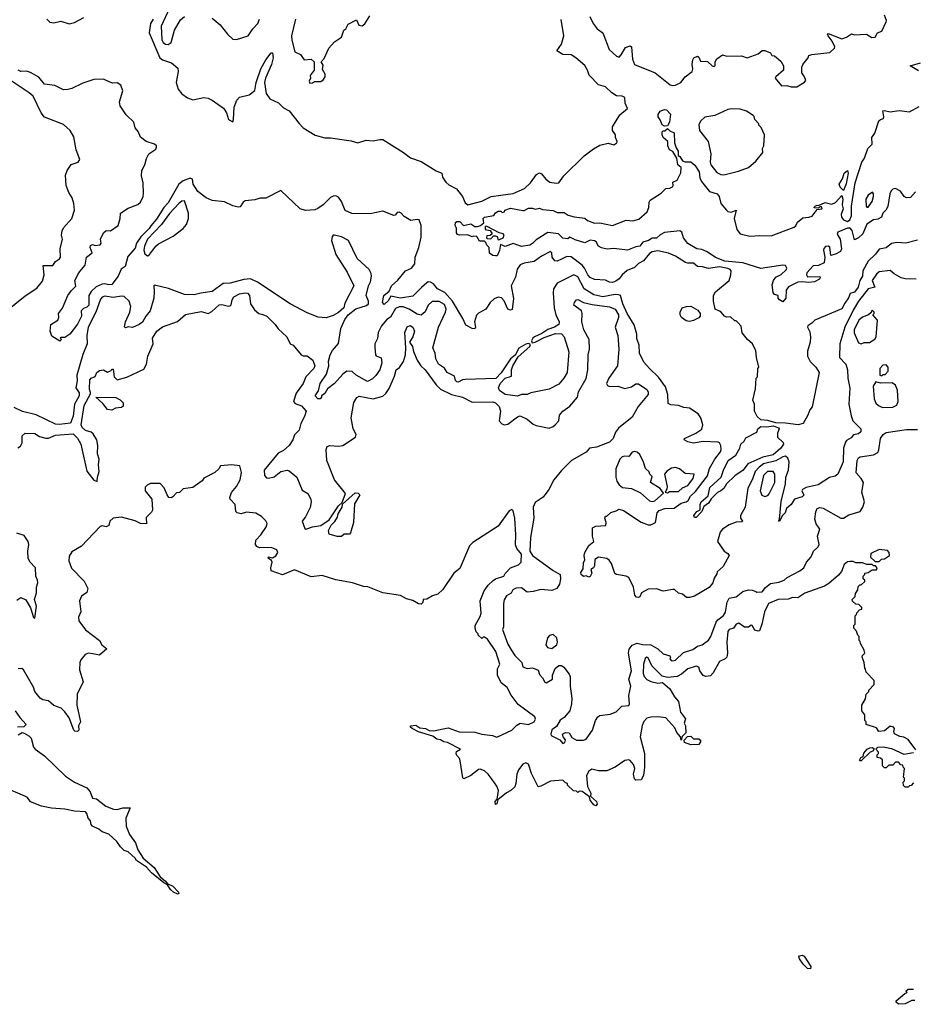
# Model space of a CAD drawing. Extents: x 2472589 to 2662339, y 701009 to 849030.
# Tile 132 of 256: x 2563706 to 2570203, y 740520 to 747681. Entities that reach past the tile are written whole.
import ezdxf

# ---------------------------------------------------------------- set-up
doc = ezdxf.new("R2010")
doc.units = 0

msp = doc.modelspace()

# ---------------------------------------------------------------- linework, layer by layer
at = {"layer": '0CON05XD'}
for points in [[(2564794.6, 747765), (2564734.4, 747635), (2564739.1, 747535), (2564750, 747515), (2564765.7, 747504.3), (2564785, 747501.1), (2564808.1, 747515), (2564830.5, 747605), (2564875, 747681.4), (2564905, 747705.7)], [(2563904, 747685), (2563924.6, 747664.6), (2563955, 747658.1), (2564005, 747670.8), (2564065, 747650.5), (2564105, 747661.9), (2564171.9, 747698.1)], [(2564675.5, 747685), (2564656.4, 747653.6), (2564648.2, 747585), (2564724.4, 747405), (2564745, 747390.5), (2564808.7, 747368.7), (2564855, 747328.6), (2564857.6, 747305), (2564844.1, 747225), (2564858.3, 747175), (2564885, 747141.2), (2564925, 747112.8), (2564965, 747097.7), (2565045, 747116.4), (2565075, 747110.8), (2565105, 747096.1), (2565188.1, 747038.1), (2565210, 747005), (2565224.5, 746955), (2565255, 746937.5), (2565261.2, 746955), (2565264, 747045), (2565284.5, 747095.5), (2565305, 747117.5), (2565375, 747135.7), (2565414.6, 747165.4), (2565425.5, 747225), (2565458.5, 747325), (2565495, 747390), (2565535, 747440), (2565545, 747440), (2565548.1, 747405), (2565536.9, 747355), (2565493.8, 747256.2), (2565486.9, 747225), (2565496.9, 747145), (2565525, 747105.8), (2565587, 747077), (2565625, 747039.2), (2565665, 747018.6), (2565737.1, 746927.1), (2565765.8, 746895), (2565855, 746842.5), (2565925, 746821.1), (2565965, 746821.2), (2566115, 746801.5), (2566165, 746786.7), (2566225.6, 746804.4), (2566275, 746800), (2566325, 746811.2), (2566345, 746809.2), (2566495.9, 746715.9), (2566546.2, 746676.2), (2566625, 746650.8), (2566735, 746582.3), (2566774.3, 746565), (2566780.9, 746535), (2566805, 746500.3), (2566825, 746479.7), (2566881.1, 746451.1), (2566924.8, 746394.8), (2566945, 746348.6), (2566965, 746334.4), (2567065, 746362), (2567134.2, 746395.8), (2567204.3, 746405.7), (2567295, 746418), (2567375.5, 746454.5), (2567420, 746495), (2567463.3, 746555), (2567485, 746567.5), (2567499.3, 746559.3), (2567530.5, 746520.5), (2567560.3, 746500.3), (2567607.7, 746492.3), (2567625, 746496), (2567663.3, 746546.7), (2567809.3, 746690.7), (2567878.3, 746741.7), (2567925, 746768.8), (2567985, 746783.8), (2568025, 746771.9), (2568046.9, 746785), (2568050.6, 746795), (2568037.3, 746825), (2568037.7, 746845), (2568015.3, 746875), (2568017, 746903), (2568070.5, 746989.5), (2568125.6, 747034.4), (2568108.8, 747075), (2568106.2, 747115), (2568087.5, 747125), (2568045, 747127.5), (2568010.3, 747150.3), (2567965, 747193.1), (2567915, 747206.9), (2567846.9, 747276.9), (2567835.4, 747315), (2567815, 747349.2), (2567749.2, 747405), (2567715, 747425.7), (2567655, 747429.2), (2567612.5, 747455), (2567646.3, 747503.7), (2567662.1, 747565), (2567643.4, 747683.4)], [(2565105, 747691.4), (2565162.5, 747645), (2565216.2, 747575), (2565255, 747540), (2565283, 747537), (2565366.4, 747563.6), (2565400, 747615), (2565437.3, 747652.7), (2565450, 747685)], [(2565710.4, 747685), (2565683.1, 747565), (2565683.4, 747533.4), (2565707, 747447), (2565747.7, 747427.7), (2565775, 747390), (2565825, 747393.3), (2565847.5, 747375), (2565846.4, 747313.6), (2565817.5, 747275), (2565820, 747255), (2565810, 747235), (2565815, 747220), (2565835, 747222.5), (2565848.3, 747231.7), (2565895, 747232.5), (2565915, 747246.7), (2565926, 747265), (2565926.1, 747286.1), (2565908.3, 747318.3), (2565911.7, 747351.7), (2565897.5, 747375), (2565920.7, 747399.3), (2565952.5, 747475), (2565995, 747520), (2566046.4, 747553.6), (2566062.5, 747605), (2566076.1, 747613.9), (2566095, 747650), (2566155, 747680), (2566170.7, 747640.7), (2566195, 747637.5), (2566215, 747652.5), (2566250.7, 747709.3)], [(2567851.1, 747705), (2567876.1, 747653.9), (2567905, 747615.5), (2567946.9, 747586.9), (2567992.2, 747465), (2568045, 747416.7), (2568065, 747410), (2568080, 747425), (2568110, 747480), (2568145, 747492.5), (2568153.3, 747483.3), (2568160.6, 747395), (2568175.8, 747355.8), (2568325.4, 747295.4), (2568435, 747208.8), (2568455, 747204), (2568475, 747206.2), (2568513.3, 747225), (2568544.1, 747265.9), (2568595.9, 747304.1), (2568601.2, 747325), (2568594.3, 747355), (2568599.5, 747390.5), (2568607.5, 747405), (2568635, 747416.7), (2568645, 747410), (2568655, 747380), (2568707, 747377), (2568740, 747345), (2568755, 747340), (2568761.7, 747348.3), (2568762.5, 747375), (2568775, 747397.5), (2568815, 747426.7), (2568847, 747417), (2568955, 747417.5), (2568995, 747403.3), (2569075, 747433.3), (2569105, 747456.7), (2569125, 747456.7), (2569165, 747440), (2569175, 747420), (2569195, 747417.5)], [(2569195, 747417.5), (2569239.3, 747379.3), (2569260, 747345), (2569260, 747315), (2569203.6, 747266.4), (2569200, 747255), (2569245, 747200), (2569285, 747202.5), (2569315, 747192.5), (2569357, 747193), (2569413, 747227), (2569421.7, 747238.3), (2569412.5, 747265), (2569392.5, 747295), (2569392.5, 747335), (2569400, 747355), (2569440, 747405), (2569445, 747420), (2569465, 747427.5), (2569596.4, 747443.6), (2569630, 747475), (2569632.5, 747485), (2569614.3, 747525), (2569584.2, 747565), (2569580, 747575), (2569585, 747581.2), (2569685, 747542.5), (2569716.7, 747553.3), (2569755, 747577.5), (2569775, 747572.5), (2569863, 747577), (2569903, 747553), (2569925, 747553.3), (2569943.6, 747586.4), (2569975, 747597.5), (2570005.8, 747665), (2570007.5, 747675), (2569993.3, 747715)], [(2564155.8, 745864.2), (2564181.2, 745895), (2564192.5, 745955), (2564232.5, 745985), (2564217.5, 746025), (2564220.7, 746039.3), (2564235, 746047.5), (2564255, 746040), (2564290, 746045), (2564297.5, 746055), (2564292.5, 746085), (2564315, 746130), (2564335, 746147.5), (2564365, 746146.7), (2564422.5, 746185), (2564436.7, 746235), (2564437.5, 746275), (2564495, 746310), (2564565, 746337.5), (2564585, 746354), (2564603.8, 746395), (2564606.1, 746415), (2564603.8, 746495), (2564590.9, 746545), (2564593.1, 746585), (2564616.7, 746625), (2564627.6, 746672.4), (2564644.2, 746705.8), (2564695, 746740), (2564701.2, 746755), (2564700, 746765), (2564685, 746776.7), (2564625, 746796.7), (2564585, 746826.2), (2564568.2, 746868.2), (2564545.6, 746895), (2564536.7, 746935), (2564479.2, 746989.2), (2564437.1, 747055), (2564432.5, 747085), (2564456.2, 747165), (2564440.4, 747205), (2564415, 747221.6), (2564380.9, 747220.9), (2564351.1, 747231.1), (2564315, 747249.2), (2564245, 747247.1), (2564165, 747220.9), (2564085, 747181.9), (2564055, 747172.8), (2564025, 747172.1), (2563962.2, 747202.2), (2563885, 747211.4), (2563845, 747263.3), (2563785, 747296.6), (2563755, 747306.5), (2563715, 747305.5), (2563695, 747313.3)], [(2570240.3, 747310.3), (2570180, 747345), (2570255, 747368.2)], [(2563595, 745552.5), (2563745, 745672), (2563830.3, 745729.7), (2563870.7, 745780.7), (2563884, 745825), (2563877, 745893), (2563946, 745894), (2563966.1, 745923.9), (2563995, 745941.2), (2564002.5, 745955), (2563999.2, 746015), (2564016.7, 746085), (2564010, 746115), (2564013.8, 746145), (2564025, 746167.5), (2564083.6, 746236.4), (2564103.3, 746295), (2564100, 746345), (2564086.7, 746385), (2564062.5, 746425), (2564042.5, 746475), (2564038.3, 746551.7), (2564050, 746585), (2564080.7, 746629.3), (2564130, 746645), (2564142.5, 746665), (2564115.9, 746735.9), (2564098.8, 746828.8), (2564073.8, 746875), (2564025, 746918), (2563885, 746973.3), (2563861.2, 747005), (2563803.8, 747125), (2563775, 747150.6), (2563621.4, 747251.4)], [(2567508.3, 746301.7), (2567585, 746292.5), (2567615, 746279.2), (2567665, 746278.6), (2567695, 746260), (2567737.6, 746247.6), (2567815, 746237.8), (2567835, 746220.8), (2567885, 746201.9), (2567925, 746204.4), (2568015, 746183.8), (2568115, 746223.1), (2568165, 746218.9), (2568208.5, 746231.5), (2568267.1, 746285), (2568281.4, 746315), (2568282.5, 746355), (2568290.3, 746369.7), (2568370.7, 746419.3), (2568405, 746454.2), (2568434.2, 746455.8), (2568452.5, 746465), (2568457.5, 746475), (2568455, 746500), (2568486.4, 746513.6), (2568512.6, 746567.4), (2568515.8, 746605.8), (2568492, 746625), (2568483.6, 746673.6), (2568455, 746722.5), (2568431.2, 746735), (2568418.8, 746765), (2568417.5, 746795), (2568384, 746825), (2568376.2, 746845), (2568377.5, 746865), (2568385, 746872.5), (2568397, 746873), (2568415, 746890), (2568433, 746873), (2568465, 746857.5), (2568468, 746785), (2568479.5, 746749.5), (2568493.3, 746725), (2568492.5, 746692.5), (2568506.4, 746686.4), (2568524.1, 746654.1), (2568545, 746646.7), (2568585, 746648.8), (2568615, 746623.8), (2568647.1, 746575), (2568652.4, 746532.4), (2568663.4, 746503.4), (2568722.1, 746432.1), (2568776.2, 746415), (2568791.2, 746395), (2568803.3, 746345), (2568844.4, 746295), (2568855, 746286.5), (2568878.1, 746281.9), (2568915.8, 746295.8), (2568901.9, 746235), (2568921.5, 746155), (2568945, 746124.5), (2569015, 746106.2), (2569085, 746112.5), (2569169.4, 746110.6), (2569337.6, 746172.4), (2569348.3, 746181.7), (2569360.9, 746209.1), (2569400, 746240), (2569445, 746244.3), (2569467.3, 746252.7), (2569505, 746300), (2569540, 746305), (2569535, 746320), (2569525, 746320), (2569515, 746310), (2569485, 746312.5), (2569480, 746315), (2569490, 746325), (2569505, 746332.5), (2569515, 746330), (2569561.7, 746351.7), (2569610.5, 746339.5), (2569637.3, 746352.7), (2569685, 746402.5), (2569691.9, 746375), (2569686.4, 746335), (2569692.7, 746305), (2569678.1, 746265), (2569681.4, 746245), (2569696, 746226), (2569723.8, 746213.8), (2569742.9, 746225), (2569754.6, 746255), (2569753.1, 746325), (2569779.6, 746495), (2569828.8, 746645), (2569848.6, 746675), (2569872.9, 746745), (2569903.8, 746775), (2569902.2, 746825), (2569923, 746857), (2569953.8, 746945), (2569965, 746956.7), (2569987, 746963), (2569990, 746975), (2569981.9, 747018.1), (2569995, 747020.8), (2570035, 747010.6), (2570101.3, 747021.3), (2570175, 747011.9), (2570245, 747049.4)], [(2568395, 746907.5), (2568377, 746917), (2568363.8, 746953.8), (2568347.5, 746975), (2568348.3, 746991.7), (2568363.3, 747016.7), (2568395, 747027.5), (2568410, 747025), (2568437.5, 746995), (2568430, 746935), (2568415, 746910), (2568395, 746907.5)], [(2568825, 746551.9), (2568931.4, 746578.6), (2569005, 746607.5), (2569058, 746652), (2569110, 746715), (2569107.5, 746745), (2569117.5, 746765), (2569122.5, 746845), (2569097, 746897), (2569080, 746915), (2569080, 746925), (2569050, 746955), (2569047, 746977), (2569040, 746985), (2568990, 747015), (2568945, 747031.2), (2568885, 747034), (2568855, 747028), (2568760, 746985), (2568688.3, 746971.7), (2568657, 746943), (2568643, 746917), (2568648.8, 746875), (2568711.2, 746795), (2568731.2, 746705), (2568726, 746645), (2568732, 746625), (2568775, 746570), (2568805, 746554.3), (2568825, 746551.9)], [(2569695, 746440), (2569672.8, 746462.8), (2569664.4, 746485), (2569688.1, 746525), (2569700, 746565), (2569725.7, 746585.7), (2569730, 746565), (2569715, 746486.7), (2569695, 746440)], [(2570235, 746078), (2570150, 746055), (2570085, 746060), (2570045, 746054.4), (2570005, 746022.9), (2569955, 746012), (2569928.8, 745975), (2569875.9, 745924.1), (2569836.2, 745855), (2569833.8, 745815), (2569814.4, 745785.6), (2569802, 745735), (2569775, 745700), (2569745, 745690), (2569732.5, 745657.5), (2569705, 745620), (2569685, 745577.5), (2569487.5, 745495), (2569465, 745473.3), (2569437.5, 745455), (2569434.3, 745445.7), (2569450.3, 745410.3), (2569456.5, 745375), (2569453.6, 745335), (2569435, 745270), (2569434.3, 745235), (2569454.2, 745195), (2569494, 745155), (2569518.8, 745115), (2569467.5, 744865), (2569450.8, 744845), (2569435.9, 744804.1), (2569402.5, 744745), (2569365.8, 744735.8), (2569275, 744748), (2569205, 744748.1), (2569145, 744766.7), (2569095, 744770), (2569067.5, 744795), (2569048.8, 744835), (2569048.8, 744885), (2569037.5, 744915), (2569057, 744997), (2569060, 745075), (2569070, 745085), (2569072.5, 745145), (2569080, 745155), (2569062.5, 745225), (2569057.5, 745275), (2569047, 745297), (2569033, 745323), (2568997.5, 745355), (2568960, 745405), (2568951.7, 745451.7), (2568928.3, 745478.3), (2568915, 745490), (2568905, 745490), (2568875, 745520), (2568845, 745517.5), (2568830, 745525), (2568807.5, 745555), (2568795, 745562.5), (2568762.5, 745575), (2568750, 745635), (2568750, 745675), (2568765, 745702.5), (2568865.5, 745784.5), (2568877.7, 745825), (2568879.5, 745855), (2568872.5, 745865), (2568855, 745872.3), (2568795, 745883.2), (2568715, 745872), (2568670, 745885), (2568635, 745886.7), (2568605, 745910), (2568565, 745910), (2568546.1, 745916.1), (2568475, 745962.5), (2568423.9, 745983.9), (2568345, 746001.2), (2568305, 745992.5), (2568285, 745980.8), (2568241.4, 745928.6), (2568205, 745908.1), (2568175, 745880), (2568122.8, 745857.2), (2568086.2, 745825), (2568065, 745796), (2568041.3, 745778.7), (2568015, 745770), (2567995, 745772.5), (2567965, 745788), (2567885, 745792), (2567855, 745806.2), (2567836, 745825), (2567812.7, 745875), (2567795.9, 745895.9), (2567715, 745955.8), (2567685, 745959.2), (2567645, 745939.2), (2567615, 745926.2), (2567596.4, 745926.4), (2567576.7, 745955), (2567576.2, 745985), (2567565, 745996), (2567499.5, 745960.5), (2567447.3, 745922.7), (2567375, 745911.2), (2567345, 745898.8), (2567323.4, 745866.6), (2567310.9, 745809.1), (2567279.2, 745745), (2567296.4, 745653.6), (2567285.8, 745574.2), (2567275, 745568.8), (2567256.1, 745576.1), (2567227.8, 745637.8), (2567207.9, 745657.9), (2567185, 745662.2), (2567155, 745650.6), (2567127.5, 745625), (2567094.2, 745575), (2567042.9, 745547.1), (2567027.9, 745532.1), (2567013.8, 745485), (2567020, 745445), (2567015, 745433.3), (2566995, 745434.2), (2566949.5, 745459.5), (2566928.3, 745508.3), (2566853.2, 745633.2), (2566798, 745698), (2566744.3, 745725), (2566715, 745759.2), (2566693, 745773), (2566675, 745774.3), (2566665, 745768.6), (2566627.4, 745732.6), (2566565, 745671.4), (2566475, 745656.5), (2566405, 745670), (2566385, 745636.2), (2566355, 745610), (2566343.3, 745625), (2566354.2, 745675), (2566392.3, 745707.7), (2566408.8, 745745), (2566455, 745786.7), (2566510, 745855), (2566555, 745873.8), (2566580, 745905), (2566581.2, 745955), (2566607.5, 746025), (2566625, 746100), (2566625.4, 746184.6), (2566611.2, 746225), (2566595, 746228.1), (2566550.5, 746220.5), (2566500.8, 746250.8), (2566480, 746275), (2566465, 746282.2), (2566450.3, 746279.7), (2566435, 746260), (2566425, 746257.5), (2566345, 746288.6), (2566255, 746268.8), (2566121.7, 746271.7), (2566072.7, 746292.7), (2566045, 746360), (2566025, 746389.5), (2566005, 746400), (2565985, 746397.3), (2565965, 746388.1), (2565911.4, 746335), (2565873, 746307), (2565851.2, 746298.8), (2565785, 746293.8), (2565745, 746306.9), (2565605, 746438), (2565495, 746383.5), (2565455, 746383), (2565415, 746370.3), (2565345, 746364.4), (2565330.8, 746355), (2565309.5, 746320.5), (2565295, 746317.1), (2565255, 746326.4), (2565195, 746355.8), (2565105, 746366.5), (2565062, 746385), (2565001.7, 746431.7), (2564967.5, 746485), (2564962.3, 746522.3), (2564945, 746529.2), (2564895, 746509.5), (2564862.2, 746485), (2564785, 746350.6), (2564753.8, 746316.2), (2564699.5, 746230.5), (2564658.5, 746181.5), (2564648, 746162), (2564586.9, 746103.1), (2564556, 746055), (2564545, 746020), (2564491.7, 745958.3), (2564473.2, 745886.8), (2564443.8, 745866.2), (2564422.2, 745815), (2564375, 745756), (2564355, 745752.2), (2564325, 745761.1), (2564305, 745756.7), (2564261.3, 745738.7), (2564224.6, 745705.4), (2564209.4, 745675), (2564207.5, 745605), (2564195, 745590), (2564168.8, 745581.2), (2564153.8, 745565), (2564156, 745525), (2564125, 745467.5), (2564070, 745395), (2564035, 745370), (2564005, 745370), (2564000, 745365), (2564010, 745355), (2563997, 745343), (2563940, 745380), (2563927, 745417), (2563932.5, 745465), (2563983.6, 745496.4), (2563990, 745515), (2563988.8, 745545), (2564015.9, 745584.1), (2564055.8, 745675), (2564079.7, 745710.3), (2564115, 745742.5), (2564107.5, 745785), (2564135, 745840), (2564155.8, 745864.2)], [(2570220, 746430), (2570182, 746388), (2570155, 746385.8), (2570136.4, 746396.4), (2570110, 746435), (2570075, 746453.1), (2570055, 746448.6), (2570042.2, 746437.8), (2570031.9, 746415), (2570018.1, 746321.9), (2570003.3, 746295), (2569982.5, 746275), (2569972.5, 746245), (2569945, 746230), (2569915, 746226.7), (2569866.1, 746193.9), (2569836, 746125), (2569805, 746094), (2569775, 746080), (2569758.5, 746148.5), (2569744.7, 746164.7), (2569725, 746165.3), (2569654.1, 746135.9), (2569650.7, 746120.7), (2569672.5, 746085), (2569681.4, 746015), (2569675, 745996.2), (2569637.5, 745975), (2569605, 745967.5), (2569596.9, 746026.9), (2569585, 746034.2), (2569565, 746030.8), (2569552.7, 746017.3), (2569550.6, 746005), (2569560, 745955), (2569556.1, 745913.9), (2569515, 745892.9), (2569475, 745890), (2569429.1, 745840.9), (2569427.1, 745825), (2569435, 745812), (2569523, 745813), (2569526.7, 745805), (2569522, 745795), (2569485.4, 745774.6), (2569445, 745769.4), (2569395, 745775.6), (2569365, 745772.5), (2569295, 745738.1), (2569280, 745715), (2569275.7, 745655), (2569255, 745630), (2569230, 745645), (2569220, 745655), (2569220, 745675), (2569195, 745682.5), (2569185, 745697.5), (2569176.2, 745753.8), (2569186.2, 745785), (2569205, 745808.8), (2569241.7, 745828.3), (2569278.8, 745861.2), (2569283.8, 745875), (2569274.1, 745894.1), (2569255, 745896.9), (2569095, 745871.1), (2568962.8, 745912.8), (2568833.8, 745925), (2568765, 745950.8), (2568705, 745992.5), (2568665, 746008.8), (2568630, 746015), (2568565, 746053.3), (2568532, 746095), (2568520, 746135), (2568505, 746145.8), (2568395, 746133.1), (2568362.4, 746117.6), (2568335, 746092.5), (2568305, 746093.3), (2568277.5, 746075), (2568236.4, 746063.6), (2568215, 746033.3), (2568185, 746030), (2568125.9, 746004.1), (2568025, 746017.5), (2567977.5, 746012.5), (2567936.7, 746023.3), (2567913.3, 746035), (2567897.5, 746065), (2567885, 746073.8), (2567855, 746078.8), (2567815, 746057.5), (2567745, 746080), (2567705, 746100), (2567691.7, 746088.3), (2567655, 746093.3), (2567623.3, 746123.3), (2567545, 746132.5), (2567460, 746080), (2567435, 746052.5), (2567415, 746042.5), (2567355, 746032), (2567295, 746053.3), (2567235, 746032.5), (2567202.5, 746047.5), (2567195, 746002.5), (2567177.5, 745965), (2567166.4, 745963.6), (2567145, 745967.5), (2567122.5, 745982.5), (2567120, 746025), (2567101.7, 746041.7), (2567095, 746060), (2567085, 746070), (2567050, 746070), (2567030, 746105), (2567005, 746107.5), (2566995, 746102.5), (2566963, 746117), (2566903.3, 746113.3), (2566889.3, 746119.3), (2566881.7, 746131.7), (2566882.5, 746165), (2566873.3, 746185), (2566873.6, 746206.4), (2566885, 746212.5), (2566905, 746212.5), (2566933.8, 746183.8), (2566985, 746196.7), (2567015, 746177.5), (2567035, 746176.7), (2567056.1, 746183.9), (2567080, 746205), (2567076.2, 746235), (2567085, 746245.6), (2567153.9, 746256.1), (2567165, 746276.7), (2567185, 746290), (2567205, 746290), (2567215, 746280), (2567230, 746285), (2567233.3, 746296.7), (2567275, 746310), (2567365, 746292.5), (2567375, 746292.5), (2567405, 746310), (2567435, 746310), (2567455, 746302.5), (2567485, 746310), (2567508.3, 746301.7)], [(2569875, 746317.5), (2569905, 746360), (2569913.8, 746395), (2569913.3, 746415), (2569905.8, 746425.8), (2569875, 746406), (2569858.6, 746375), (2569860, 746325), (2569865, 746317.5), (2569875, 746317.5)], [(2564635, 745963.3), (2564645, 745967.5), (2564695, 746033.3), (2564715, 746050), (2564822.3, 746107.7), (2564895, 746163.3), (2564918.8, 746191.2), (2564934, 746235), (2564934, 746275), (2564905, 746363.3), (2564885, 746362.5), (2564865, 746347.1), (2564795, 746272.3), (2564737.5, 746192.5), (2564635, 746084.4), (2564613.4, 746035), (2564608.5, 746005), (2564615, 745977.5), (2564635, 745963.3)], [(2567185, 746080), (2567195, 746082.5), (2567220, 746095), (2567227.5, 746115), (2567220, 746125), (2567192, 746132), (2567105, 746177.5), (2567095, 746180), (2567090, 746175), (2567090, 746155), (2567127, 746147), (2567140, 746125), (2567127, 746113), (2567101.7, 746108.3), (2567100, 746095), (2567105, 746090), (2567131.7, 746088.3), (2567151.7, 746108.3), (2567165, 746110), (2567177.5, 746105), (2567185, 746080)], [(2568552.5, 744175), (2568565.3, 744184.7), (2568583.1, 744215), (2568620.4, 744249.6), (2568706.1, 744363.9), (2568722.2, 744417.8), (2568760.4, 744485), (2568801.3, 744538.7), (2568806.4, 744555), (2568804, 744585), (2568795, 744603.1), (2568785, 744608.5), (2568675.3, 744614.7), (2568605, 744600.6), (2568565, 744610), (2568537.5, 744625), (2568540, 744635), (2568622.5, 744675), (2568665, 744702.5), (2568672.5, 744735), (2568658.8, 744785), (2568640, 744815), (2568575.5, 744855.5), (2568535, 744860), (2568495, 744876), (2568440.7, 744880.7), (2568420.7, 744890.7), (2568418, 744955), (2568401.2, 745011.2), (2568351.7, 745081.7), (2568285, 745143.3), (2568245, 745190), (2568213.6, 745256.4), (2568211.2, 745315), (2568193.8, 745363.8), (2568194.3, 745395), (2568172.7, 745462.7), (2568122.5, 745545), (2568091.5, 745615), (2568075, 745674.2), (2568061.1, 745681.1), (2568035, 745682.3), (2567945, 745664.6), (2567879.9, 745679.9), (2567810, 745725), (2567765, 745810.8), (2567735, 745825.7), (2567615, 745764), (2567587.3, 745725), (2567584, 745694), (2567593.2, 745585), (2567604.6, 745534.6), (2567628.1, 745485), (2567627.1, 745465), (2567595, 745445.4), (2567545, 745429.3), (2567501.7, 745398.3), (2567449.6, 745375), (2567437.2, 745365), (2567427.9, 745345), (2567431.5, 745331.5), (2567455, 745335.9), (2567519.7, 745370.3), (2567601.1, 745398.9), (2567645, 745396.9), (2567665, 745375.6), (2567699.1, 745265), (2567686.4, 745115), (2567662.5, 745075), (2567625, 745030), (2567555, 744994.4), (2567423.5, 744966.5), (2567395.5, 744954.5), (2567355.6, 744954.4), (2567325, 744944.2), (2567235.5, 744955.5), (2567195.7, 744985), (2567186.7, 745005), (2567198.9, 745035), (2567235, 745074), (2567282.5, 745087.5), (2567280.8, 745135), (2567290.9, 745165), (2567330.7, 745229.3), (2567415.5, 745305), (2567419.3, 745319.3), (2567406.1, 745326.1), (2567385, 745320.7), (2567335, 745291.6), (2567308.5, 745241.5), (2567275, 745214.6), (2567206.6, 745113.4), (2567167.3, 745072.7), (2566945, 745064.4), (2566925, 745061.4), (2566895, 745045.5), (2566885, 745047.1), (2566875, 745057.1), (2566867.8, 745087.8), (2566814.5, 745114.5), (2566795, 745146.2), (2566750, 745175), (2566732.5, 745215), (2566727.1, 745255), (2566710.8, 745295), (2566750, 745445), (2566802.5, 745555), (2566806.2, 745575), (2566795, 745610.6), (2566755, 745631.8), (2566705, 745631.2), (2566674.7, 745605.3), (2566655, 745556), (2566625, 745532.2), (2566595, 745540), (2566538, 745575), (2566495, 745592.2), (2566465, 745592.5), (2566439.5, 745580.5), (2566401.1, 745518.9), (2566375, 745501.4), (2566335.4, 745454.6), (2566312.7, 745407.3), (2566306.5, 745363.5), (2566287.5, 745325), (2566287.4, 745297.4), (2566292, 745245), (2566297.5, 745237.5), (2566335, 745222.5), (2566338.8, 745185), (2566323.8, 745135), (2566295, 745093.3), (2566270.5, 745069.5), (2566235, 745050), (2566152.5, 745095), (2566122.9, 745122.9), (2566085, 745125.6), (2566055, 745104.4), (2565995, 745036), (2565944.3, 744995.7), (2565925, 744962.5), (2565900, 744945), (2565900, 744935), (2565890, 744925), (2565872.5, 744925), (2565853.8, 744945), (2565878, 744982), (2565891.4, 745035), (2565937.6, 745102.4), (2565953.1, 745165), (2565951.7, 745198.3), (2565963.3, 745245), (2565980, 745275), (2566023.9, 745326.1), (2566040.9, 745435), (2566070.3, 745499.7), (2566095, 745534.4), (2566150.5, 745579.5), (2566226.5, 745603.5), (2566241.1, 745615), (2566242.5, 745635), (2566224.6, 745675), (2566242.5, 745745), (2566256.5, 745775), (2566263.5, 745815), (2566261.1, 745835), (2566246.5, 745865), (2566160.6, 745945), (2566095.4, 746075.4), (2566045, 746101.4), (2565995, 746114), (2565985, 746113.3), (2565977.3, 746102.7), (2565972.2, 746075), (2566004.6, 745974.6), (2566086.2, 745846.2), (2566136, 745745), (2566069.3, 745620.7), (2566062.5, 745585), (2566025, 745552.5), (2565985, 745530), (2565935, 745513.3), (2565875, 745517.5), (2565795, 745550), (2565672.5, 745615), (2565435, 745772), (2565385, 745797.1), (2565335, 745792.5), (2565235, 745765.8), (2565185, 745762), (2565105, 745703.3), (2565023, 745693), (2564975, 745680), (2564905, 745683.1), (2564787.3, 745727.3), (2564685, 745750), (2564680, 745745), (2564684, 745705), (2564680, 745655), (2564654, 745565), (2564622.5, 745525), (2564598.7, 745481.3), (2564575, 745463.8), (2564525, 745443.3), (2564495, 745447.5), (2564475, 745440), (2564468.3, 745448.3), (2564473.8, 745483.8), (2564505.4, 745554.6), (2564513.5, 745595), (2564501.4, 745635), (2564465, 745667.1), (2564445, 745670.4), (2564385, 745661), (2564325, 745669.6), (2564305, 745664.4), (2564292.2, 745647.8), (2564258.4, 745555), (2564203.6, 745445), (2564194.5, 745385), (2564196.2, 745325), (2564165, 745246.2), (2564121.4, 745095), (2564124.4, 745055), (2564114.2, 745005), (2564137.6, 744967.6), (2564138.9, 744945), (2564103.6, 744885), (2564095, 744797.5), (2564074.2, 744745.8), (2563993.2, 744736.8), (2563965, 744740), (2563825, 744808.6), (2563725, 744832.9), (2563665, 744860)], [(2570225, 745793.3), (2570145, 745796), (2570115, 745804), (2570065, 745832), (2570035, 745857.1), (2569955, 745846.7), (2569935, 745829.4), (2569904.2, 745785), (2569924.4, 745735), (2569875.2, 745724.8), (2569804.6, 745635), (2569765, 745568.1), (2569706, 745445), (2569668.1, 745325), (2569667.5, 745225), (2569713.1, 745175), (2569724.3, 745134.3), (2569726.5, 745075), (2569741.7, 745001.7), (2569733.8, 744885), (2569750.6, 744800.6), (2569764.6, 744764.6), (2569821.2, 744705), (2569822, 744685), (2569805, 744669.2), (2569767.5, 744662.5), (2569750.6, 744639.4), (2569718.7, 744621.3), (2569710.2, 744609.8), (2569696.9, 744565), (2569693.3, 744465), (2569655, 744376.2), (2569635, 744361.2), (2569595, 744352.5), (2569511.7, 744298.3), (2569425, 744280), (2569396.7, 744265), (2569393.3, 744255), (2569407.9, 744222.1), (2569395, 744210.6), (2569338.8, 744195), (2569316, 744155), (2569282.5, 744125), (2569272.5, 744095), (2569252, 744075), (2569230, 744035), (2569222.5, 744035), (2569231.7, 744048.3), (2569241.8, 744178.2), (2569274.7, 744305), (2569276.4, 744353.6), (2569295.3, 744405), (2569300.8, 744465), (2569292, 744492), (2569275, 744506.2), (2569255, 744502.3), (2569202.9, 744472.9), (2569115, 744450.3), (2569082.1, 744427.9), (2569053.1, 744395), (2569035, 744338.8), (2569000, 744275), (2568981.2, 744135), (2568947.5, 744075), (2568947.5, 744055), (2568962.5, 744035), (2568960, 744030), (2568916.1, 744026.1), (2568863.8, 744006.2), (2568815, 743976.9), (2568800, 743955), (2568780.8, 743885), (2568828.8, 743815), (2568855, 743798.8), (2568863.8, 743785), (2568820, 743705), (2568777.5, 743665), (2568775, 743650), (2568755, 743620), (2568746.2, 743585), (2568719.5, 743550.5), (2568611.7, 743488.3), (2568575, 743480), (2568555, 743480), (2568525, 743502.5), (2568495, 743511.2), (2568466.1, 743536.1), (2568455, 743537.5), (2568385, 743523.8), (2568335, 743541.2), (2568275, 743540), (2568228, 743512), (2568215.5, 743484.5), (2568205, 743478.8), (2568191.7, 743481.7), (2568177.5, 743495), (2568168.8, 743555), (2568135, 743623.8), (2568115, 743634.2), (2568045, 743646.7), (2568034, 743654), (2568009.2, 743725), (2567991.1, 743751.1), (2567975, 743762.5), (2567915, 743773.1), (2567886.7, 743755), (2567885, 743710), (2567877.5, 743695), (2567858.3, 743681.7), (2567866.2, 743655), (2567855, 743632.5), (2567845, 743627.5), (2567825, 743637.5), (2567805, 743632.5), (2567787.5, 743645), (2567785, 743660), (2567801.7, 743688.3), (2567805, 743730), (2567816.2, 743753.8), (2567810.8, 743785), (2567814, 743805), (2567845, 743857.5), (2567880, 743885), (2567870, 743925), (2567870, 743985), (2567895, 743997.5), (2567968.3, 744001.7), (2567970, 744025), (2567960, 744055), (2567965, 744070), (2567975, 744070), (2568003, 744097), (2568041.7, 744108.3), (2568065, 744122.5), (2568095, 744112.5), (2568225, 744026.2), (2568275, 744007.8), (2568295, 744006.5), (2568328.9, 744025), (2568341.4, 744095), (2568355, 744110.8), (2568395.8, 744125.8), (2568465, 744129.2), (2568515, 744165.6), (2568552.5, 744175)], [(2564220.5, 744970.5), (2564213.1, 744995), (2564215, 745062.5), (2564225, 745073.8), (2564253.9, 745086.1), (2564266.7, 745115), (2564285, 745130), (2564315, 745134), (2564345, 745117.5), (2564370, 745130), (2564375, 745140), (2564385, 745140), (2564393, 745083), (2564415, 745062.5), (2564485, 745082.5), (2564609.3, 745140.7), (2564627.5, 745175), (2564637.5, 745235), (2564676.7, 745325), (2564671.2, 745365), (2564703.2, 745416.8), (2564743.2, 745446.8), (2564854.1, 745485.9), (2564912.3, 745537.7), (2565025, 745559.1), (2565075, 745545.6), (2565101.9, 745558.1), (2565155, 745606.9), (2565175, 745609.4), (2565225, 745596.7), (2565235, 745600), (2565243.6, 745606.4), (2565250, 745645), (2565262, 745665), (2565305, 745688.1), (2565345, 745695.6), (2565361.4, 745691.4), (2565376, 745675), (2565384, 745615), (2565412.1, 745572.1), (2565445, 745543.3), (2565473.3, 745536.7), (2565502.5, 745525), (2565563.3, 745465), (2565585, 745432.5), (2565648.8, 745375), (2565673.3, 745325), (2565695, 745313.3), (2565751.2, 745245), (2565767.3, 745237.3), (2565795.9, 745235.9), (2565836, 745205), (2565851.4, 745165), (2565845.6, 745144.4), (2565785.6, 745085), (2565768, 745035), (2565716.4, 744965), (2565697.5, 744905), (2565709.1, 744889.1), (2565755, 744871.9), (2565788, 744835), (2565775.6, 744795), (2565749.1, 744745), (2565738.5, 744695), (2565705, 744662.5), (2565690.9, 744625), (2565666, 744584), (2565625, 744548.9), (2565585, 744527.8), (2565484.4, 744405), (2565486.2, 744365), (2565499.5, 744349.5), (2565515, 744346), (2565555, 744356), (2565605, 744395.8), (2565650, 744405), (2565665, 744400.8), (2565720, 744355), (2565759.5, 744259.5), (2565800, 744235), (2565821.9, 744195), (2565825.7, 744174.3), (2565817.3, 744132.7), (2565785, 744066.7), (2565760, 744035), (2565780, 743980), (2565787, 743977), (2565835, 743994), (2565895, 744002), (2565955.6, 744044.4), (2566023.8, 744145), (2566050, 744170), (2566073.8, 744235), (2565994.2, 744334.2), (2565940, 744475), (2565934.1, 744555.9), (2565942.3, 744577.7), (2565960, 744585), (2566025, 744580), (2566055.8, 744584.2), (2566147.5, 744645), (2566152.5, 744665), (2566130, 744705), (2566116, 744785), (2566136.4, 744896.4), (2566157.5, 744932.5), (2566175, 744944), (2566275, 744922.9), (2566345.9, 744944.1), (2566368, 744962), (2566391.9, 744998.1), (2566432.1, 745087.9), (2566442, 745135), (2566468.3, 745151.7), (2566496.2, 745195), (2566510, 745245), (2566513.3, 745295), (2566507, 745407), (2566522.7, 745447.3), (2566543.9, 745456.1), (2566563.3, 745445), (2566576, 745415), (2566563.3, 745375), (2566540, 745335), (2566562.5, 745305), (2566568.3, 745268.3), (2566596.9, 745205), (2566623, 745163), (2566655, 745134.2), (2566734.5, 745024.5), (2566765, 744993.8), (2566846.7, 744955), (2566925, 744935.7), (2566995, 744900), (2567145, 744901.2), (2567165, 744894), (2567192.5, 744867.5), (2567202.9, 744835), (2567193, 744763), (2567211.7, 744741.7), (2567230, 744735), (2567255, 744738.8), (2567325, 744794), (2567345, 744799.2), (2567395, 744777.1), (2567440.2, 744740.2), (2567460.9, 744730.9), (2567555, 744711.4), (2567585, 744722.5), (2567600, 744735), (2567625.8, 744765), (2567631.2, 744805), (2567654.2, 744835), (2567705, 744870.8), (2567761.2, 744935), (2567770, 744975), (2567825, 745072.5), (2567837.5, 745135), (2567840, 745245), (2567848.8, 745285), (2567846.7, 745355), (2567807.5, 745425), (2567794.4, 745485), (2567796.2, 745545), (2567790, 745565), (2567736.2, 745605), (2567738.8, 745625), (2567755, 745643.8), (2567765, 745645.8), (2567805.7, 745625.7), (2567868.8, 745608.8), (2567995, 745593.1), (2568035, 745576.9), (2568058.8, 745535), (2568060.5, 745515), (2568034.4, 745445.6), (2568054.6, 745385), (2568062.7, 745285), (2568052.9, 745165), (2567988.8, 745075), (2567972.5, 745035), (2567980.7, 745020.7), (2567993.9, 745013.9), (2568055, 745016), (2568105, 744998.8), (2568155, 745012), (2568185, 745034), (2568205, 745034), (2568265, 744990.6), (2568274.5, 744975), (2568276.7, 744955), (2568202.8, 744867.2), (2568160.2, 744789.8), (2568059.7, 744710.3), (2568038.8, 744681.2), (2568021.2, 744635), (2567995, 744608.8), (2567898.8, 744571.2), (2567850, 744565), (2567825, 744536.7), (2567717.5, 744475), (2567645, 744401.4), (2567590, 744335), (2567554.3, 744265), (2567511.7, 744208.3), (2567455, 744170), (2567438.8, 744135), (2567443.8, 744055), (2567420, 743915), (2567414.3, 743815), (2567435, 743784.4), (2567585, 743674.5), (2567635.6, 743645.6), (2567638.5, 743615), (2567631.5, 743575), (2567611.4, 743545), (2567575, 743530), (2567495, 743536.9), (2567438.2, 743521.8), (2567395, 743518.8), (2567355, 743548.9), (2567315, 743547.5), (2567292.5, 743535), (2567279.3, 743510.7), (2567245, 743490), (2567228.3, 743461.7), (2567222.5, 743435), (2567222.5, 743265), (2567217.5, 743245), (2567255, 743140), (2567278.3, 743098.3), (2567305, 743057.5), (2567357.5, 743005), (2567363.6, 742973.6), (2567395, 742962), (2567435, 742966.7), (2567475, 742950), (2567485, 742920), (2567507.5, 742895), (2567523.6, 742863.6), (2567535, 742857.5), (2567580, 742885), (2567580.8, 742915), (2567598.3, 742961.7), (2567625, 742984.4), (2567645, 742983.1), (2567663.1, 742973.1), (2567701.4, 742921.4), (2567707.5, 742905), (2567707.9, 742835), (2567720, 742745), (2567718.6, 742705), (2567706.7, 742655), (2567664.3, 742605.7), (2567634.5, 742585.5), (2567608.9, 742541.1), (2567574.2, 742515.8), (2567568.8, 742485), (2567570, 742475), (2567632.6, 742442.6), (2567655, 742416.2), (2567670, 742425), (2567673.9, 742443.9), (2567657.5, 742465), (2567652.5, 742485), (2567675, 742497.5), (2567700, 742495), (2567720.7, 742460.7), (2567755, 742440), (2567805, 742440), (2567825, 742447.5), (2567870, 742515), (2567893.3, 742585), (2567910.3, 742609.7), (2567925, 742619.4), (2567999.1, 742630.9), (2568042.5, 742647.5), (2568085, 742688), (2568135, 742693.8), (2568140, 742705), (2568133.8, 742765), (2568150, 742835), (2568134, 742885), (2568154.4, 742945), (2568131.9, 743075), (2568137.6, 743102.4), (2568158.7, 743131.3), (2568195, 743145.6), (2568235, 743137.5), (2568295, 743135.5), (2568346.3, 743106.3), (2568385, 743068), (2568432.5, 743055), (2568437.5, 743045), (2568433.6, 743033.6), (2568441.7, 743021.7), (2568455, 743017.5), (2568475, 743023.3), (2568531.3, 743078.7), (2568600.3, 743099.7), (2568634.3, 743125.7), (2568667.5, 743135), (2568715, 743167.5), (2568731.2, 743195), (2568770.3, 743299.7), (2568782.6, 743317.4), (2568823.1, 743346.9), (2568838.8, 743371.2), (2568849.4, 743445), (2568865, 743473.8), (2568915, 743484), (2568965, 743522), (2569004.2, 743535.8), (2569032.7, 743532.7), (2569058.3, 743521.7), (2569065, 743516.7), (2569105, 743520), (2569129.1, 743550.9), (2569165, 743580), (2569225, 743590), (2569265, 743603.8), (2569286.4, 743623.6), (2569378.3, 743671.7), (2569407.5, 743695), (2569427.5, 743735), (2569460, 743775), (2569477.5, 743815), (2569511.7, 743848.3), (2569520, 743865), (2569506.7, 743925), (2569524, 743975), (2569497.1, 744015), (2569487.9, 744047.9), (2569495, 744102.5), (2569504.6, 744125.4), (2569525, 744132.5), (2569547.7, 744127.7), (2569675.9, 744055.9), (2569695, 744056), (2569735, 744079.2), (2569816, 744105), (2569835.8, 744135), (2569848.1, 744175), (2569830, 744245), (2569841.2, 744315), (2569823.8, 744345), (2569788.1, 744385), (2569795.7, 744475), (2569805, 744493.8), (2569817.9, 744502.1), (2569915, 744515.8), (2569945, 744533.8), (2569953.6, 744553.6), (2569965.8, 744635), (2569984.3, 744665), (2570005, 744678), (2570155, 744700), (2570235, 744701.2)], [(2568575, 745487.5), (2568550.7, 745490.7), (2568517.5, 745515), (2568507.5, 745535), (2568507.5, 745555), (2568523.6, 745586.4), (2568553.6, 745596.4), (2568585, 745597.5), (2568637.7, 745567.7), (2568652.5, 745545), (2568652.5, 745525), (2568645, 745512.5), (2568605, 745492.5), (2568575, 745487.5)], [(2569825, 745323.3), (2569845, 745333.3), (2569885, 745332.5), (2569923, 745357), (2569933.3, 745375), (2569942.5, 745495), (2569910, 745535), (2569920, 745545), (2569920, 745555), (2569907, 745567), (2569900, 745565), (2569898.3, 745551.7), (2569877.5, 745535), (2569833, 745517), (2569806.7, 745495), (2569773.8, 745425), (2569773.3, 745405), (2569805, 745330), (2569825, 745323.3)], [(2569975, 745090), (2569985, 745100), (2569998.3, 745101.7), (2570020, 745125), (2570020, 745155), (2570005, 745170), (2569981.7, 745168.3), (2569960, 745145), (2569960, 745095), (2569975, 745090)], [(2569979.7, 744859.7), (2570055, 744863.5), (2570083, 744877), (2570093.6, 744905), (2570088, 744988), (2570075, 745023.3), (2570049.3, 745039.3), (2569965, 745037.5), (2569931.7, 745048.3), (2569912.5, 745015), (2569920, 744925), (2569932.2, 744892.2), (2569950, 744875), (2569979.7, 744859.7)], [(2563691.9, 744568.1), (2563710.9, 744579.1), (2563724.4, 744605), (2563724.4, 744655), (2563745, 744673.1), (2563815, 744670.6), (2563849.5, 744649.5), (2563896.8, 744636.8), (2563915, 744637.8), (2563965, 744658.8), (2564095, 744668.9), (2564125, 744638.2), (2564149.2, 744595), (2564195, 744398.8), (2564245, 744333.3), (2564268.3, 744321.7), (2564271.2, 744355), (2564284.2, 744395), (2564278.8, 744445), (2564283.6, 744485), (2564270.5, 744525), (2564273.3, 744585), (2564266.7, 744625), (2564239.8, 744669.8), (2564225, 744680.8), (2564185, 744692.5), (2564160.5, 744715), (2564152.2, 744735), (2564174.7, 744875), (2564220, 744960), (2564220.5, 744970.5)], [(2564375, 744842.5), (2564345, 744846.2), (2564310.6, 744890.6), (2564260, 744935), (2564405, 744932.5), (2564436.4, 744916.4), (2564457.5, 744895), (2564458.3, 744871.7), (2564445, 744860), (2564403, 744857), (2564375, 744842.5)], [(2568625, 744060), (2568611.7, 744061.7), (2568608, 744075), (2568630, 744105), (2568652.5, 744117.5), (2568653.3, 744155), (2568660, 744175), (2568711.5, 744218.5), (2568725, 744279.2), (2568807.5, 744355), (2568824.2, 744405), (2568858, 744475), (2568913.8, 744515), (2568943.3, 744565), (2568950, 744595), (2568973, 744617), (2568985, 744640), (2569065, 744682.5), (2569074.2, 744705.8), (2569095, 744722), (2569135, 744720), (2569186.9, 744726.9), (2569223.3, 744713.3), (2569227.5, 744705), (2569217, 744673), (2569217.1, 744645), (2569256.4, 744606.4), (2569260.8, 744595), (2569240, 744565), (2569185, 744515.5), (2569109.3, 744500.7), (2568999.1, 744450.9), (2568966.9, 744405), (2568906, 744364), (2568844.6, 744305.4), (2568825, 744272), (2568805, 744255.7), (2568778.6, 744241.4), (2568733.2, 744196.8), (2568714, 744165), (2568680, 744140), (2568665, 744103.3), (2568625, 744060)], [(2568305, 744177.3), (2568325, 744182.7), (2568387.5, 744237.5), (2568362.5, 744272.5), (2568293.3, 744315), (2568305, 744360), (2568287.5, 744375), (2568282.5, 744392.5), (2568255, 744417.5), (2568242, 744462), (2568215, 744520), (2568195.4, 744535.4), (2568175, 744540.8), (2568160, 744535), (2568135, 744503.8), (2568105, 744508), (2568087.7, 744502.3), (2568070, 744485), (2568040.5, 744415), (2568040, 744355), (2568048.6, 744325), (2568065, 744298.8), (2568089.1, 744279.1), (2568155, 744272.2), (2568220.3, 744240.3), (2568285, 744181.9), (2568305, 744177.3)], [(2568485.5, 742904.5), (2568415, 742896.9), (2568376.9, 742906.9), (2568302.3, 742982.3), (2568275, 743041.2), (2568265, 743043.8), (2568254.2, 743035), (2568242.5, 742995), (2568240, 742925), (2568245.8, 742905), (2568265, 742882.5), (2568295, 742868), (2568345, 742856.7), (2568379.5, 742859.5), (2568433.3, 742815), (2568466, 742756), (2568495, 742722.5), (2568510, 742645), (2568547, 742597), (2568537.5, 742565), (2568547.5, 742545), (2568550, 742495), (2568521.7, 742468.3), (2568515, 742440), (2568510, 742465), (2568485, 742497.5), (2568470.5, 742530.5), (2568403.6, 742603.6), (2568345, 742611.1), (2568295, 742608.8), (2568265, 742600), (2568245, 742576), (2568232.6, 742547.4), (2568217.1, 742465), (2568250, 742345), (2568250, 742245), (2568242.5, 742185), (2568225, 742152.5), (2568185, 742150), (2568175, 742160), (2568170, 742195), (2568178.8, 742235), (2568168.8, 742265), (2568144, 742294), (2568135, 742298.8), (2568105, 742294), (2568036.7, 742245), (2567975, 742219.2), (2567915, 742218.8), (2567865, 742230), (2567843.3, 742215), (2567826.4, 742183.6), (2567834.5, 742104.5), (2567857.8, 742055), (2567856.7, 742035), (2567900, 741995), (2567903.5, 741975), (2567895, 741962.5), (2567880.1, 741970.1), (2567854.6, 742004.6), (2567850, 742030), (2567795, 742067.5), (2567775, 742070), (2567765, 742060), (2567755, 742070), (2567731.7, 742071.7), (2567690, 742115), (2567690, 742125), (2567675, 742130), (2567655, 742150), (2567565, 742143.3), (2567495, 742106), (2567475, 742102.5), (2567428.3, 742198.3), (2567405.9, 742265.9), (2567386.2, 742276.2), (2567365, 742266.7), (2567332, 742225), (2567320, 742195), (2567313.8, 742125), (2567305, 742102.5), (2567277.5, 742075), (2567245, 742057.5), (2567181.7, 742008.3), (2567175, 741977.5), (2567165, 741972.5), (2567164, 741995), (2567178.3, 742011.7), (2567186.2, 742076.2), (2567176.1, 742106.1), (2567140, 742155), (2567113, 742193), (2567085, 742217.5), (2567055, 742230), (2567041.7, 742228.3), (2566986.1, 742183.9), (2566935, 742160), (2566928.3, 742168.3), (2566906.4, 742306.4), (2566885, 742330), (2566880, 742345), (2566881.7, 742358.3), (2566910, 742375), (2566816.7, 742425), (2566789.1, 742429.1), (2566765, 742444), (2566739.6, 742449.6), (2566710.6, 742470.6), (2566605, 742501.5), (2566558.8, 742525), (2566546.2, 742535), (2566547.5, 742545), (2566585, 742550), (2566615, 742531.4), (2566657, 742527), (2566682.2, 742512.2), (2566715, 742510), (2566820.7, 742530.7), (2566902.3, 742502.3), (2567015, 742500), (2567065, 742483.8), (2567143.9, 742476.1), (2567175, 742463.3), (2567285, 742513.6), (2567320.6, 742549.4), (2567345, 742564.5), (2567405, 742554.5), (2567445.9, 742574.1), (2567456, 742595), (2567450.6, 742610.6), (2567330, 742700), (2567279.1, 742769.1), (2567250, 742825), (2567207.5, 742857.5), (2567178.8, 742915), (2567178.8, 742961.2), (2567196.4, 742995), (2567167.5, 743085), (2567106.4, 743176.4), (2567085, 743190), (2567075, 743190), (2567065, 743180), (2567040, 743205), (2567040, 743215), (2567025, 743230), (2567017.5, 743255), (2567017.5, 743275), (2567055, 743340), (2567062, 743365), (2567052.9, 743455), (2567082, 743528), (2567111.6, 743568.4), (2567148.2, 743601.8), (2567165, 743613.5), (2567225, 743633.8), (2567236.3, 743653.7), (2567275, 743693.5), (2567332.8, 743717.2), (2567352, 743735), (2567353.8, 743795), (2567320.5, 743835), (2567311.4, 743861.4), (2567314.3, 743934.3), (2567305.9, 744055.9), (2567295, 744110), (2567285, 744120), (2567265, 744110), (2567185, 743997.5), (2567000.7, 743879.3), (2566977.5, 743855), (2566905, 743690), (2566862.5, 743655), (2566783, 743537), (2566747, 743503), (2566708.3, 743491.7), (2566665, 743467.5), (2566640, 743465), (2566637, 743443), (2566625, 743430), (2566605, 743432.5), (2566565, 743457.5), (2566518.3, 743468.3), (2566475, 743492.5), (2566345, 743513.3), (2566236.4, 743556.4), (2566205, 743560), (2566126.1, 743586.1), (2566005, 743606.7), (2565905, 743640), (2565825, 743630), (2565705, 743679.2), (2565615.8, 743644.2), (2565535, 743673.3), (2565532.1, 743695), (2565542.3, 743735), (2565536.9, 743746.9), (2565512.2, 743765), (2565514.6, 743775.4), (2565545, 743768.5), (2565568.3, 743781.7), (2565582.5, 743805), (2565575.4, 743825.4), (2565535, 743842.7), (2565450.3, 743840.3), (2565428.8, 743848.8), (2565420, 743865), (2565423.8, 743895), (2565460, 743935), (2565501.2, 743995), (2565505.9, 744015.9), (2565496, 744036), (2565465, 744067.5), (2565422.3, 744092.3), (2565355, 744099.2), (2565315, 744088), (2565287.5, 744095), (2565276.7, 744105), (2565272.5, 744155), (2565236.7, 744195), (2565233.6, 744206.4), (2565246.4, 744243.6), (2565283.3, 744285), (2565310, 744335), (2565318, 744388), (2565306.7, 744436.7), (2565245, 744443.3), (2565165, 744437.5), (2565152.5, 744415), (2565125, 744387.5), (2565045, 744347.5), (2565033, 744327), (2564965, 744280), (2564895, 744270), (2564867, 744243), (2564845, 744240), (2564820, 744210), (2564807, 744203), (2564790, 744205), (2564777.5, 744225), (2564757, 744277), (2564727, 744307), (2564657, 744307), (2564633, 744297), (2564618.3, 744281.7), (2564617.5, 744255), (2564667.5, 744195), (2564672.5, 744115), (2564665, 744100), (2564625, 744060), (2564627.5, 744015), (2564585, 744016.2), (2564545, 744036), (2564445, 744063.3), (2564385, 744055.8), (2564360, 744035), (2564355, 744002.5), (2564335, 743993.3), (2564305, 744000), (2564290, 743995), (2564155, 743852.5), (2564085, 743810), (2564065, 743780), (2564063.8, 743745), (2564081.7, 743691.7), (2564175, 743597.5), (2564200, 743545), (2564193.6, 743516.4), (2564155, 743487.5), (2564140, 743455), (2564150, 743375), (2564133.6, 743336.4), (2564135, 743310), (2564185, 743242.5), (2564286.4, 743166.4), (2564303.8, 743135), (2564340, 743105), (2564285, 743060), (2564238.3, 743068.3), (2564205, 743074), (2564182.5, 743065), (2564150, 743025), (2564143.3, 743005), (2564141.7, 742951.7), (2564166.2, 742865), (2564123.8, 742775), (2564121.2, 742695), (2564146.7, 742575), (2564134.4, 742545.6), (2564136.7, 742515), (2564125, 742504.2), (2564106.4, 742506.4), (2564098.1, 742515), (2564065, 742602.5), (2564035, 742646.7), (2564007.5, 742675), (2563955, 742692.5), (2563916.1, 742726.1), (2563875, 742733.8), (2563855, 742746.7), (2563816.7, 742795), (2563805, 742827.5), (2563733, 742953), (2563721.7, 742961.7), (2563695, 742960)], [(2568415, 744241.2), (2568431.2, 744248.8), (2568495, 744249.6), (2568525, 744275.5), (2568565, 744294.4), (2568602.5, 744345), (2568610, 744375), (2568545, 744380), (2568504.6, 744414.6), (2568475, 744423.6), (2568445, 744418.5), (2568411.2, 744398.8), (2568394.2, 744375), (2568413.5, 744285), (2568412, 744268), (2568400, 744245), (2568415, 744241.2)], [(2569125, 744214.4), (2569145, 744221.4), (2569156.5, 744233.5), (2569195.5, 744315), (2569195.5, 744375), (2569185, 744395.7), (2569143.8, 744395), (2569114.6, 744365), (2569090.4, 744255), (2569103.2, 744223.2), (2569125, 744214.4)], [(2566045, 743922.5), (2566015, 743922.5), (2565955, 743940), (2565950, 743965), (2565970, 744005), (2565998.3, 744031.7), (2566015.9, 744064.1), (2566022.3, 744087.7), (2566050, 744135), (2566052.5, 744157.5), (2566145, 744240), (2566167, 744237), (2566180, 744225), (2566140.7, 744159.3), (2566132.5, 744025), (2566111.7, 743948.3), (2566105, 743940), (2566065, 743940), (2566045, 743922.5)], [(2563685, 743460), (2563715, 743478.8), (2563750.9, 743460.9), (2563785, 743403.3), (2563805, 743333.3), (2563815, 743327.5), (2563828.1, 743415), (2563814.3, 743465), (2563828.3, 743511.7), (2563826.7, 743555), (2563836.7, 743585), (2563835.9, 743605.9), (2563823.3, 743635), (2563820, 743695), (2563778.6, 743738.6), (2563768, 743765), (2563763.8, 743815), (2563771.2, 743865), (2563766.1, 743886.1), (2563739.3, 743929.3), (2563685, 743946.2)], [(2569955, 743740), (2569973, 743757), (2569995, 743760), (2570030, 743785), (2570027, 743807), (2570015, 743820), (2569955, 743827.5), (2569895, 743800), (2569891.7, 743771.7), (2569925, 743740), (2569955, 743740)], [(2570222, 742372), (2570166.8, 742446.8), (2570135, 742464), (2570105, 742466.7), (2570067, 742487), (2570062.5, 742505), (2570067.5, 742525), (2570060, 742535), (2570035, 742543.3), (2569995, 742510), (2569953.3, 742503.3), (2569935, 742530), (2569860, 742555), (2569860, 742575), (2569850, 742585), (2569850, 742625), (2569830, 742655), (2569830, 742695), (2569857, 742743), (2569860, 742775), (2569880, 742795), (2569880, 742805), (2569920, 742845), (2569920, 742875), (2569860, 742935), (2569857, 742957), (2569850, 742965), (2569847, 743007), (2569832.5, 743045), (2569833, 743057), (2569850, 743075), (2569847, 743097), (2569820, 743145), (2569818.3, 743158.3), (2569810, 743165), (2569810, 743195), (2569800, 743205), (2569790, 743235), (2569770, 743255), (2569770, 743275), (2569780, 743285), (2569780, 743345), (2569790, 743355), (2569791.7, 743368.3), (2569811.7, 743388.3), (2569830, 743395), (2569830, 743405), (2569807, 743427), (2569785, 743430), (2569761.7, 743451.7), (2569760, 743465), (2569780, 743485), (2569783, 743507), (2569800, 743535), (2569801.7, 743558.3), (2569815, 743570), (2569825, 743570), (2569850, 743595), (2569850, 743605), (2569840, 743615), (2569840, 743635), (2569850, 743645), (2569850, 743655), (2569875, 743660), (2569905, 743680), (2569935, 743680), (2569940, 743695), (2569928.3, 743708.3), (2569915, 743710), (2569905, 743720), (2569865, 743720), (2569835, 743730), (2569785, 743730), (2569765, 743740), (2569745, 743740), (2569725, 743737.5), (2569700.5, 743719.5), (2569682, 743668), (2569659.7, 743640.3), (2569589.6, 743580.4), (2569557.8, 743562.2), (2569415, 743509.5), (2569365, 743476.7), (2569325, 743478.5), (2569292.4, 743467.6), (2569220, 743465), (2569150, 743435), (2569120.8, 743375), (2569102.1, 743285), (2569085, 743236.7), (2569075, 743233.3), (2569051.7, 743241.7), (2569032.5, 743275), (2569025, 743277.5), (2569005, 743263.3), (2568975, 743263.3), (2568935, 743292.5), (2568916, 743285), (2568895, 743256), (2568865, 743246), (2568855, 743232.5), (2568846.9, 743155), (2568852.9, 743075), (2568847.8, 743045), (2568835, 743032), (2568795, 743013.8), (2568748.7, 742931.3), (2568730, 742910), (2568695, 742904), (2568675, 742911.2), (2568651.2, 742945), (2568645, 742972.5), (2568625, 742978.8), (2568565, 742961.2), (2568519.1, 742920.9), (2568485.5, 742904.5)], [(2567575, 743107.5), (2567611.2, 743135), (2567616.5, 743153.5), (2567611.4, 743185), (2567585, 743210.8), (2567557.7, 743202.3), (2567543.8, 743185), (2567532, 743135), (2567544.2, 743114.2), (2567575, 743107.5)], [(2563673.3, 742655), (2563706.2, 742605), (2563752.5, 742555), (2563735, 742537.5), (2563690, 742535)], [(2563695, 742480), (2563723.6, 742496.4), (2563737.5, 742492.5), (2563773, 742473), (2563790, 742455), (2563805, 742390), (2563817.5, 742375), (2563885, 742327.5), (2564038.3, 742178.3), (2564103.3, 742135), (2564195, 742094.2), (2564218.1, 742065), (2564235, 742018.8), (2564265, 742013.3), (2564331.7, 741961.7), (2564388.3, 741938.3), (2564415, 741937.5), (2564455, 741950), (2564508.3, 741948.3), (2564476.4, 741873.6), (2564478.8, 741815), (2564503.8, 741755), (2564546.7, 741695), (2564564.1, 741644.1), (2564603.2, 741583.2), (2564682.5, 741515), (2564726.1, 741446.1), (2564766.7, 741415), (2564778.3, 741398.3), (2564818.3, 741378.3), (2564860, 741335), (2564862.5, 741325), (2564855, 741320), (2564825, 741336), (2564801.2, 741355), (2564780, 741390), (2564754.2, 741404.2), (2564665, 741475.8), (2564626.8, 741516.8), (2564555.6, 741565.6), (2564545, 741583.3), (2564495, 741630), (2564465, 741637.5), (2564437.5, 741665), (2564412.5, 741705), (2564355, 741757.5), (2564305, 741773.3), (2564280, 741795), (2564235, 741816.7), (2564225, 741827.5), (2564220, 741855), (2564204.2, 741875), (2564195, 741906.7), (2564185, 741918.8), (2564105, 741923.8), (2564035, 741940), (2563936.4, 741946.4), (2563865, 741960), (2563785, 741992.5), (2563763, 742023), (2563742.5, 742035), (2563596.1, 742096.1)], [(2568585, 742407.5), (2568540, 742425), (2568538.3, 742441.7), (2568561.7, 742468.3), (2568585, 742470), (2568605, 742450), (2568645, 742450), (2568657.5, 742435), (2568645, 742410), (2568585, 742407.5)], [(2569825, 742290), (2569815, 742290), (2569813.3, 742296.7), (2569822.5, 742315), (2569838.3, 742321.7), (2569843.9, 742346.1), (2569867.5, 742375), (2569886.4, 742386.4), (2569907.5, 742387.5), (2569918.3, 742378.3), (2569908.3, 742361.7), (2569890, 742355), (2569825, 742290)], [(2570205, 742130), (2570188.3, 742111.7), (2570175, 742110), (2570165, 742100), (2570145, 742100), (2570131.7, 742111.7), (2570130, 742135), (2570140, 742145), (2570140, 742165), (2570132.5, 742172.5), (2570140, 742235), (2570130, 742245), (2570128.3, 742258.3), (2570111.7, 742261.7), (2570095, 742280), (2570075, 742280), (2570055, 742260), (2570025, 742260), (2570005, 742240), (2569995, 742240), (2569980, 742255), (2569978.3, 742298.3), (2569965, 742310), (2569940, 742315), (2569940, 742335), (2569950, 742345), (2569950, 742355), (2569930, 742375), (2569945, 742390), (2569985, 742392.5), (2570045, 742380), (2570135, 742338.8), (2570205, 742351.2)], [(2569455, 740777.5), (2569435, 740780), (2569402.3, 740812.3), (2569375, 740850), (2569370, 740865), (2569375, 740872.5), (2569395, 740876.7), (2569409.3, 740869.3), (2569458.8, 740795), (2569455, 740777.5)], [(2570215, 740547.5), (2570193, 740547), (2570145, 740522.5), (2570095, 740520), (2570080, 740535), (2570080, 740545), (2570141.7, 740598.3), (2570160, 740605), (2570150, 740615), (2570165, 740630), (2570205, 740630)]]:
    msp.add_lwpolyline(points, dxfattribs=at)

doc.saveas('drawing.dxf')
